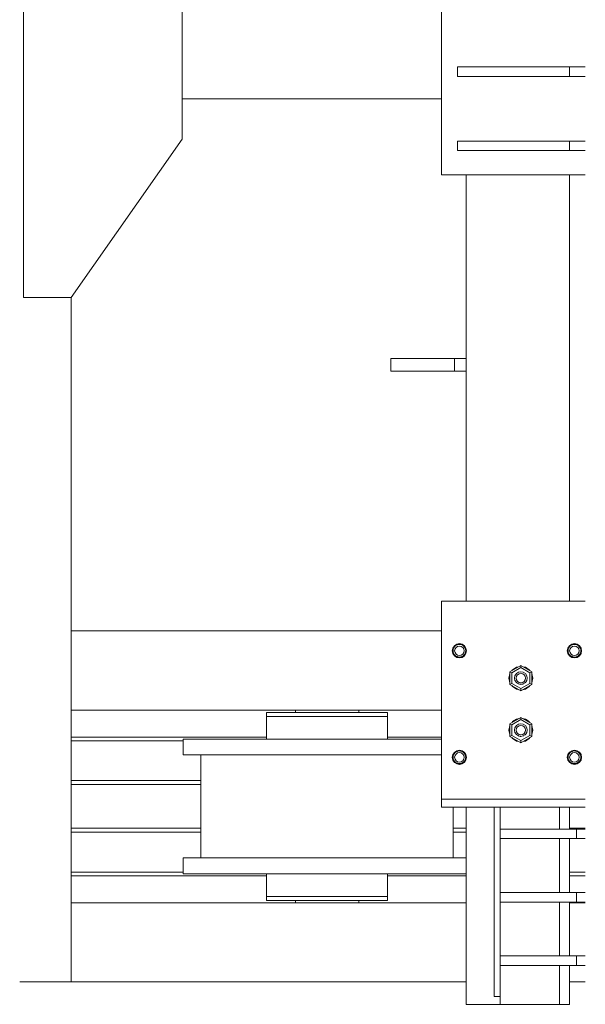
# Model space of a CAD drawing. Header units: millimetres. Extents: x 53056 to 116131, y -669674 to -625124.
# Tile 17 of 168: x 62785 to 63498, y -658831 to -657589. Entities that reach past the tile are written whole.
import ezdxf

# ---------------------------------------------------------------- set-up
doc = ezdxf.new("R2010")
doc.units = ezdxf.units.MM
doc.header["$MEASUREMENT"] = 0
doc.linetypes.add('DGN Style 1', pattern=[536.199087, 0.892178, -535.306909])
for name, color, linetype, lineweight in [('Main Cradle', 7, 'Continuous', 0), ('Main Cradle Rails', 7, 'Continuous', 0), ('Main Cradle Tower', 7, 'Continuous', 0), ('Main Cradle Tower Rail Frame', 7, 'Continuous', 0)]:
    doc.layers.add(name, color=color, linetype=linetype, lineweight=lineweight)

# ---------------------------------------------------------------- blocks, each defined once
blk = doc.blocks.new('*U55')
at = {"layer": 'Main Cradle', "color": 7, "linetype": 'Continuous', "lineweight": 0}
for p, q in [((-21277, -10289.4), (-21603.9, -10289.4)), ((-21743.9, -11403.7), (-21743.9, -10540.4)), ((-21277, -10960.7), (-21743.9, -10960.7)), ((-21743.9, -11060.7), (-21277, -11060.7)), ((-21461.3, -11063.7), (-21461.3, -11060.7)), ((-21381.3, -11060.7), (-21381.3, -11063.7)), ((-21367.4, -11063.7), (-21350.9, -11063.7)), ((-21350.9, -11063.7), (-21345.1, -11063.7)), ((-21421.3, -11097.2), (-21490.6, -11097.2)), ((-21351.9, -11097.2), (-21421.3, -11097.2)), ((-21580.3, -11247.2), (-21580.3, -11117.2)), ((-21262.3, -11117.2), (-21262.3, -11118.5)), ((-21261.8, -11117.2), (-21262.3, -11117.2)), ((-21262.3, -11122), (-21262.3, -11123.7)), ((-21246.6, -11117.2), (-21247.1, -11117.2)), ((-21262.3, -11183.1), (-21262.3, -11247.2)), ((-21360.4, -11247.2), (-21421.3, -11247.2)), ((-21351.9, -11247.2), (-21360.4, -11247.2)), ((-21350.9, -11267.2), (-21345.1, -11267.2)), ((-21245.8, -11267.2), (-21253.8, -11267.2)), ((-21461.3, -11303.7), (-21461.3, -11300.7)), ((-21450.4, -11295.7), (-21421.3, -11295.7)), ((-21384.3, -11300.7), (-21381.3, -11300.7)), ((-21381.3, -11300.7), (-21381.3, -11303.7)), ((-21367.4, -11295.7), (-21350.9, -11295.7)), ((-21350.9, -11295.7), (-21345.1, -11295.7)), ((-21743.9, -11303.7), (-21245.8, -11303.7)), ((-21115.8, -11303.7), (-21095.8, -11303.7)), ((-21245.8, -11403.7), (-21743.9, -11403.7)), ((-21095.8, -11403.7), (-21115.8, -11403.7))]:
    blk.add_line(p, q, dxfattribs=at)
at = {"layer": 'Main Cradle', "color": 7, "linetype": 'Continuous', "lineweight": 0, "flags": 128}
for points in [[(-21743.9, -10540.4), (-21603.9, -10340.4), (-21603.9, -9795.4), (-21743.8, -9595.4), (-21803.8, -9595.4), (-21803.9, -10540.4), (-21743.9, -10540.4)], [(-21497.5, -11063.7), (-21497.5, -11063.7), (-21497.5, -11068.7), (-21497.5, -11068.7)], [(-21497.5, -11063.7), (-21491.7, -11063.7), (-21475.1, -11063.7), (-21450.4, -11063.7), (-21421.3, -11063.7), (-21392.1, -11063.7), (-21367.4, -11063.7)], [(-21421.3, -11068.7), (-21421.3, -11068.7), (-21392.1, -11068.7), (-21367.4, -11068.7), (-21350.9, -11068.7), (-21345.1, -11068.7), (-21345.1, -11063.7)], [(-21497.5, -11068.7), (-21497.5, -11068.7), (-21497.5, -11097.2)], [(-21497.5, -11068.7), (-21491.7, -11068.7), (-21475.1, -11068.7), (-21475.1, -11068.7)], [(-21491.7, -11068.7), (-21491.7, -11068.7), (-21475.1, -11068.7)], [(-21475.1, -11068.7), (-21450.4, -11068.7), (-21421.3, -11068.7), (-21421.3, -11068.7)], [(-21345.1, -11097.2), (-21345.1, -11068.7), (-21345.1, -11068.7)], [(-21360.4, -11117.2), (-21421.3, -11117.2), (-21490.6, -11117.2), (-21549.4, -11117.2), (-21588.7, -11117.2), (-21602.5, -11117.2), (-21602.5, -11097.2), (-21602.5, -11097.2)], [(-21490.6, -11097.2), (-21490.6, -11097.2), (-21549.4, -11097.2), (-21588.7, -11097.2), (-21602.5, -11097.2)], [(-21277, -11097.2), (-21293.1, -11097.2), (-21351.9, -11097.2)], [(-21277, -11117.2), (-21293.1, -11117.2), (-21351.9, -11117.2), (-21360.4, -11117.2)], [(-21253.8, -11267.2), (-21293.1, -11267.2), (-21351.9, -11267.2), (-21421.3, -11267.2), (-21490.6, -11267.2), (-21549.4, -11267.2), (-21588.7, -11267.2), (-21602.5, -11267.2), (-21602.5, -11247.2), (-21602.5, -11247.2)], [(-21421.3, -11247.2), (-21490.6, -11247.2), (-21549.4, -11247.2), (-21588.7, -11247.2), (-21602.5, -11247.2)], [(-21245.8, -11247.2), (-21253.8, -11247.2), (-21293.1, -11247.2), (-21351.9, -11247.2)], [(-21497.5, -11267.2), (-21497.5, -11295.7), (-21491.7, -11295.7), (-21475.1, -11295.7), (-21475.1, -11295.7)], [(-21491.7, -11267.2), (-21491.7, -11267.2), (-21491.7, -11267.2), (-21492.4, -11267.2), (-21497.5, -11267.2), (-21497.5, -11267.2)], [(-21345.1, -11295.7), (-21345.1, -11295.7), (-21345.1, -11267.2)], [(-21497.5, -11295.7), (-21497.5, -11295.7), (-21497.5, -11300.7), (-21491.7, -11300.7), (-21475.1, -11300.7), (-21450.4, -11300.7), (-21421.3, -11300.7), (-21392.1, -11300.7), (-21367.4, -11300.7), (-21350.9, -11300.7), (-21345.1, -11300.7), (-21345.1, -11295.7)], [(-21491.7, -11295.7), (-21491.7, -11295.7), (-21475.1, -11295.7)], [(-21475.1, -11295.7), (-21450.4, -11295.7), (-21450.4, -11295.7)], [(-21458.2, -11300.7), (-21458.2, -11300.7), (-21458.2, -11300.7), (-21458.2, -11300.7), (-21458.7, -11300.7), (-21461.3, -11300.7), (-21461.3, -11300.7), (-21461.3, -11300.7)], [(-21450.4, -11295.7), (-21450.4, -11295.7), (-21421.3, -11295.7)], [(-21421.3, -11295.7), (-21421.3, -11295.7), (-21392.1, -11295.7), (-21367.4, -11295.7)], [(-21392.1, -11300.7), (-21392.7, -11300.7), (-21392.9, -11300.7), (-21393, -11300.7)], [(-21384.3, -11300.7), (-21385.9, -11300.7), (-21392.1, -11300.7)], [(-21743.9, -11403.7), (-21743.9, -11403.7), (-21808.8, -11403.7)]]:
    blk.add_lwpolyline(points, dxfattribs=at)
at = {"layer": 'Main Cradle Rails', "color": 7, "linetype": 'Continuous', "lineweight": 0}
for p, q in [((-21743.9, -11094.7), (-21497.5, -11094.7)), ((-21743.9, -11099.3), (-21602.5, -11099.3)), ((-21345.1, -11094.7), (-21277, -11094.7)), ((-21743.9, -11149.7), (-21580.3, -11149.7)), ((-21743.9, -11154.7), (-21580.3, -11154.7)), ((-21743.9, -11209.7), (-21580.3, -11209.7)), ((-21743.9, -11214.7), (-21580.3, -11214.7)), ((-21262.3, -11209.7), (-21245.8, -11209.7)), ((-21262.3, -11214.7), (-21245.8, -11214.7)), ((-21115.8, -11209.7), (-21095.8, -11209.7)), ((-21743.9, -11265.1), (-21602.5, -11265.1)), ((-21115.8, -11265.1), (-21095.8, -11265.1)), ((-21743.9, -11269.7), (-21497.5, -11269.7)), ((-21345.1, -11269.7), (-21245.8, -11269.7)), ((-21115.8, -11269.7), (-21095.8, -11269.7))]:
    blk.add_line(p, q, dxfattribs=at)
at = {"layer": 'Main Cradle Tower', "color": 7, "linetype": 'Continuous', "lineweight": 0}
for p, q in [((-21257, -10261.4), (-21257, -10249.4)), ((-21115.8, -10261.4), (-21115.8, -10249.4)), ((-21257, -10354.9), (-21257, -10342.9)), ((-21115.8, -10354.9), (-21115.8, -10342.9)), ((-21277, -10385.4), (-21095.8, -10385.4)), ((-21277, -10923.1), (-21277, -10994.9)), ((-21270.2, -10923.1), (-21277, -10923.1)), ((-21251.2, -10978.1), (-21254.5, -10977.4)), ((-21109.5, -10977.5), (-21106.2, -10978.1)), ((-21262.3, -10982.7), (-21263, -10986)), ((-21263, -10986), (-21263, -10985.9)), ((-21262.4, -10985.9), (-21262.4, -10985.9)), ((-21262.4, -10985.9), (-21262.4, -10985.9)), ((-21261.9, -10989), (-21262.2, -10987.9)), ((-21261.9, -10989), (-21261.9, -10989)), ((-21260.1, -10991.5), (-21260.1, -10991.5)), ((-21259.2, -10992.3), (-21257.5, -10993.3)), ((-21254.5, -10991.9), (-21256.8, -10991.5)), ((-21248.1, -10992.3), (-21251, -10994.2)), ((-21248.1, -10990.6), (-21248.8, -10991.5)), ((-21248.8, -10991.5), (-21248.8, -10991.5)), ((-21246.8, -10988.3), (-21247.1, -10988.9)), ((-21247.1, -10988.9), (-21247.1, -10988.9)), ((-21246.5, -10985.6), (-21246.5, -10985.9)), ((-21246.5, -10985.9), (-21246.5, -10985.9)), ((-21246, -10985.9), (-21246, -10986)), ((-21118.5, -10985.9), (-21117.8, -10989.4)), ((-21118, -10986), (-21118, -10985.9)), ((-21117.4, -10985.8), (-21117.4, -10985.8)), ((-21117.4, -10985.9), (-21117.4, -10985.8)), ((-21116.9, -10989), (-21117.2, -10987.9)), ((-21116.9, -10989), (-21116.9, -10989)), ((-21115.1, -10991.5), (-21115.1, -10991.5)), ((-21114.2, -10992.3), (-21112.5, -10993.3)), ((-21109.5, -10991.9), (-21111.8, -10991.5)), ((-21103.1, -10990.6), (-21103.8, -10991.5)), ((-21103.8, -10991.5), (-21103.8, -10991.5)), ((-21103.5, -10992), (-21101.6, -10989.2)), ((-21101.8, -10988.3), (-21102.1, -10988.9)), ((-21102.1, -10988.9), (-21102.1, -10988.9)), ((-21101.5, -10985.6), (-21101.5, -10985.8)), ((-21101.5, -10985.8), (-21101.5, -10985.9)), ((-21101, -10985.9), (-21101, -10986)), ((-21257.5, -10993.2), (-21257.5, -10993.2)), ((-21255.9, -10993.7), (-21254.5, -10994)), ((-21254.5, -10993.9), (-21255.9, -10993.7)), ((-21253.9, -10993.8), (-21254.5, -10993.9)), ((-21254.5, -10994), (-21254.5, -10994)), ((-21252.5, -10993.6), (-21253.9, -10993.8)), ((-21251.4, -10993.2), (-21251.4, -10993.2)), ((-21190.8, -11012.3), (-21177, -11004.3)), ((-21177, -11004.3), (-21163.1, -11012.3)), ((-21177, -11007.1), (-21177, -11004.3)), ((-21112.5, -10993.2), (-21112.5, -10993.2)), ((-21110.9, -10993.7), (-21109.5, -10994)), ((-21109.5, -10993.8), (-21110.9, -10993.7)), ((-21108.9, -10993.8), (-21109.5, -10993.8)), ((-21109.5, -10994), (-21109.5, -10994)), ((-21107.5, -10993.6), (-21108.9, -10993.8)), ((-21106.4, -10993.2), (-21106.4, -10993.2)), ((-21190.8, -11028.3), (-21190.8, -11012.3)), ((-21190.8, -11012.3), (-21188.4, -11013.7)), ((-21188.4, -11013.7), (-21177, -11007.1)), ((-21188.4, -11027), (-21188.4, -11013.7)), ((-21179.3, -11014.8), (-21177, -11014.3)), ((-21165.5, -11013.7), (-21177, -11007.1)), ((-21165.5, -11013.7), (-21163.1, -11012.3)), ((-21165.5, -11027), (-21165.5, -11013.7)), ((-21163.1, -11012.3), (-21163.1, -11028.3)), ((-21190.8, -11028.3), (-21188.4, -11027)), ((-21190.8, -11028.3), (-21190.8, -11028.3)), ((-21177, -11036.3), (-21190.8, -11028.3)), ((-21177, -11036.3), (-21190.8, -11028.3)), ((-21177, -11033.6), (-21188.4, -11027)), ((-21185, -11020.3), (-21185, -11020.3)), ((-21185, -11020.3), (-21185, -11020.3)), ((-21185, -11020.3), (-21184.9, -11020.5)), ((-21185, -11020.3), (-21185, -11020.3)), ((-21184.9, -11020.5), (-21185, -11020.3)), ((-21184.8, -11020.9), (-21184.9, -11020.5)), ((-21184.4, -11023.4), (-21184.4, -11023)), ((-21184.3, -11023.3), (-21184.3, -11023.3)), ((-21184.3, -11023.3), (-21184.1, -11023.8)), ((-21183, -11025.4), (-21182.6, -11025.8)), ((-21182.6, -11025.8), (-21182.6, -11025.9)), ((-21182.6, -11025.9), (-21182.6, -11025.9)), ((-21182.6, -11025.9), (-21182.3, -11026.2)), ((-21182.3, -11026.2), (-21181.9, -11026.5)), ((-21180.9, -11027.1), (-21180, -11027.6)), ((-21180, -11027.6), (-21180, -11027.6)), ((-21180, -11027.6), (-21179, -11027.9)), ((-21180, -11027.6), (-21180, -11027.6)), ((-21178.4, -11028.1), (-21177.3, -11028.2)), ((-21177.3, -11028.2), (-21177, -11028.2)), ((-21177, -11033.6), (-21165.5, -11027)), ((-21177, -11028.2), (-21176.1, -11028.2)), ((-21163.1, -11028.3), (-21177, -11036.3)), ((-21163.1, -11028.3), (-21177, -11036.3)), ((-21176.1, -11028.2), (-21174.7, -11027.9)), ((-21176.1, -11028.2), (-21176.1, -11028.2)), ((-21174.7, -11027.9), (-21173.9, -11027.6)), ((-21173.9, -11027.6), (-21173.5, -11027.4)), ((-21173.9, -11027.6), (-21173.9, -11027.6)), ((-21173.9, -11027.6), (-21173.9, -11027.6)), ((-21172, -11026.4), (-21171.4, -11025.9)), ((-21171.4, -11025.9), (-21171.3, -11025.9)), ((-21171.3, -11025.9), (-21170.9, -11025.3)), ((-21171.3, -11025.9), (-21171.3, -11025.9)), ((-21171.3, -11025.9), (-21171.3, -11025.9)), ((-21169.8, -11023.7), (-21169.6, -11023.3)), ((-21169.6, -11023.4), (-21169, -11020.3)), ((-21169.5, -11023), (-21169.6, -11023.3)), ((-21169.5, -11023), (-21169.6, -11023.4)), ((-21169.6, -11023.3), (-21169.6, -11023.3)), ((-21169.6, -11023.3), (-21169.6, -11023.3)), ((-21169, -11020.2), (-21169, -11020.2)), ((-21169, -11020.2), (-21169, -11020.2)), ((-21169, -11020.3), (-21169, -11020.2)), ((-21169, -11020.2), (-21169, -11020.3)), ((-21169, -11020.3), (-21169, -11020.3)), ((-21169, -11020.5), (-21169, -11020.3)), ((-21169, -11020.3), (-21169, -11020.5)), ((-21165.5, -11029.7), (-21166.4, -11031)), ((-21165.5, -11027), (-21163.1, -11028.3)), ((-21163.1, -11028.3), (-21163.1, -11028.3)), ((-21182.7, -11034.3), (-21179.4, -11035)), ((-21179.4, -11035), (-21182.7, -11034.3)), ((-21177, -11036.3), (-21177, -11033.6)), ((-21177, -11036.3), (-21177, -11036.3)), ((-21177, -11036.3), (-21177, -11036.3)), ((-21190.8, -11078), (-21177, -11070)), ((-21190.8, -11078), (-21177, -11070)), ((-21190.8, -11078), (-21190.8, -11078)), ((-21190.8, -11094), (-21190.8, -11078)), ((-21188.4, -11079.3), (-21190.8, -11078)), ((-21188.5, -11076.6), (-21187.6, -11075.3)), ((-21188, -11075.9), (-21188.5, -11076.6)), ((-21177, -11072.7), (-21188.4, -11079.3)), ((-21188.4, -11079.3), (-21188.4, -11092.6)), ((-21177, -11070), (-21163.1, -11078)), ((-21177, -11070), (-21177, -11070)), ((-21177, -11070), (-21177, -11070)), ((-21177, -11070), (-21163.1, -11078)), ((-21177, -11070), (-21177, -11072.7)), ((-21177, -11072.7), (-21165.5, -11079.3)), ((-21171.2, -11072), (-21174.6, -11071.3)), ((-21174.6, -11071.3), (-21171.2, -11072)), ((-21165.5, -11076.6), (-21165.9, -11075.9)), ((-21163.1, -11078), (-21165.5, -11079.3)), ((-21165.5, -11079.3), (-21165.5, -11092.6)), ((-21163.1, -11078), (-21163.1, -11078)), ((-21163.1, -11078), (-21163.1, -11094)), ((-21192, -11085.9), (-21192, -11085.9)), ((-21184.4, -11082.9), (-21185, -11086)), ((-21185, -11086), (-21185, -11085.9)), ((-21185, -11086), (-21185, -11086)), ((-21185, -11086), (-21184.9, -11086.1)), ((-21184.9, -11086.1), (-21184.9, -11086.4)), ((-21184.4, -11088.8), (-21184.4, -11088.8)), ((-21184.3, -11089), (-21184.3, -11089)), ((-21182.9, -11091.2), (-21182.7, -11091.4)), ((-21182.6, -11091.6), (-21182.6, -11091.6)), ((-21179.3, -11080.4), (-21177, -11080)), ((-21171.3, -11091.5), (-21171.3, -11091.5)), ((-21169.5, -11088.7), (-21169.6, -11088.9)), ((-21169.6, -11088.8), (-21169.5, -11088.7)), ((-21169.6, -11088.9), (-21169.6, -11088.9)), ((-21169, -11085.8), (-21169, -11085.9)), ((-21169, -11085.8), (-21169, -11085.9)), ((-21169, -11085.9), (-21169, -11085.9)), ((-21169, -11086), (-21169, -11085.9)), ((-21169, -11085.9), (-21169, -11086)), ((-21169, -11086.1), (-21169, -11086)), ((-21169, -11086), (-21169, -11086)), ((-21162, -11085.9), (-21162, -11085.9)), ((-21188.4, -11092.6), (-21190.8, -11094)), ((-21177, -11102), (-21190.8, -11094)), ((-21188.4, -11092.6), (-21177, -11099.2)), ((-21180, -11093.3), (-21180, -11093.3)), ((-21177.5, -11093.8), (-21177.5, -11093.8)), ((-21165.5, -11092.6), (-21177, -11099.2)), ((-21163.1, -11094), (-21177, -11102)), ((-21177, -11099.2), (-21177, -11102)), ((-21176.9, -11093.9), (-21176.4, -11093.8)), ((-21174, -11093.3), (-21173.9, -11093.3)), ((-21173.9, -11093.2), (-21173.6, -11093.1)), ((-21173.9, -11093.2), (-21173.9, -11093.2)), ((-21173.9, -11093.2), (-21173.9, -11093.3)), ((-21163.1, -11094), (-21165.5, -11092.6)), ((-21115.5, -11114.3), (-21112.7, -11112.5)), ((-21263.5, -11120.3), (-21262.8, -11116.9)), ((-21263, -11120.3), (-21263, -11120.3)), ((-21262.4, -11120.2), (-21262.4, -11120.2)), ((-21262.4, -11120.3), (-21262.4, -11120.2)), ((-21261.9, -11123.4), (-21262.2, -11122.3)), ((-21261.9, -11123.4), (-21261.9, -11123.4)), ((-21260.1, -11125.9), (-21260.1, -11125.9)), ((-21259.2, -11126.7), (-21257.5, -11127.7)), ((-21257.5, -11127.6), (-21257.5, -11127.6)), ((-21254.5, -11126.3), (-21256.8, -11125.9)), ((-21255.9, -11128.1), (-21254.5, -11128.3)), ((-21254.5, -11128.2), (-21255.9, -11128.1)), ((-21251.2, -11128.2), (-21254.5, -11128.8)), ((-21253.9, -11128.2), (-21254.5, -11128.2)), ((-21254.5, -11128.3), (-21254.5, -11128.3)), ((-21252.5, -11128), (-21253.9, -11128.2)), ((-21251.4, -11127.6), (-21251.4, -11127.6)), ((-21248.1, -11125), (-21248.8, -11125.9)), ((-21248.8, -11125.9), (-21248.8, -11125.9)), ((-21246.8, -11122.6), (-21247.1, -11123.3)), ((-21247.1, -11123.3), (-21247.1, -11123.3)), ((-21246.5, -11120), (-21246.5, -11120.2)), ((-21246.5, -11120.2), (-21246.5, -11120.2)), ((-21246, -11120.3), (-21246, -11120.3)), ((-21117.4, -11120.2), (-21117.4, -11120.2)), ((-21117.4, -11120.3), (-21117.4, -11120.2)), ((-21116.9, -11123.4), (-21117.2, -11122.3)), ((-21116.9, -11123.4), (-21116.9, -11123.4)), ((-21115.1, -11125.9), (-21115.1, -11125.9)), ((-21114.2, -11126.7), (-21112.5, -11127.7)), ((-21112.5, -11127.6), (-21112.5, -11127.6)), ((-21109.5, -11126.3), (-21111.8, -11125.9)), ((-21110.9, -11128.1), (-21109.5, -11128.3)), ((-21109.5, -11128.2), (-21110.9, -11128.1)), ((-21108.9, -11128.2), (-21109.5, -11128.2)), ((-21109.5, -11128.3), (-21109.5, -11128.3)), ((-21107.5, -11128), (-21108.9, -11128.2)), ((-21106.4, -11127.6), (-21106.4, -11127.6)), ((-21106.2, -11128.2), (-21103.5, -11126.3)), ((-21103.1, -11125), (-21103.8, -11125.9)), ((-21103.8, -11125.9), (-21103.8, -11125.9)), ((-21101.2, -11123.7), (-21103.1, -11126.6)), ((-21101.8, -11122.6), (-21102.1, -11123.3)), ((-21102.1, -11123.3), (-21102.1, -11123.3)), ((-21101.5, -11120), (-21101.5, -11120.2)), ((-21101.5, -11120.2), (-21101.5, -11120.2)), ((-21101, -11120.3), (-21101, -11120.3)), ((-21270.2, -11173.1), (-21215.7, -11173.1)), ((-21277, -11183.1), (-21270.2, -11183.1)), ((-21277, -11183.1), (-21277, -11183.1)), ((-21270.2, -11183.1), (-21095.8, -11183.1)), ((-21270.2, -11183.1), (-21215.7, -11183.1)), ((-21210.8, -11183.1), (-21210.8, -11421.9)), ((-21203.2, -11183.1), (-21203.2, -11210.9)), ((-21128.2, -11183.1), (-21128.2, -11210.9)), ((-21203.2, -11210.9), (-21203.2, -11222.9)), ((-21106.9, -11210.9), (-21106.9, -11222.9)), ((-21203.2, -11222.9), (-21203.2, -11290.9)), ((-21128.2, -11222.9), (-21128.2, -11290.9)), ((-21203.2, -11290.9), (-21203.2, -11302.9)), ((-21203.2, -11302.9), (-21203.2, -11370.9)), ((-21128.2, -11302.9), (-21128.2, -11370.9)), ((-21106.9, -11290.9), (-21106.9, -11302.9)), ((-21203.2, -11370.9), (-21203.2, -11382.9)), ((-21106.9, -11370.9), (-21106.9, -11382.9)), ((-21203.2, -11382.9), (-21203.2, -11431.9)), ((-21128.2, -11382.9), (-21128.2, -11431.9))]:
    blk.add_line(p, q, dxfattribs=at)
at = {"layer": 'Main Cradle Tower', "color": 7, "linetype": 'Continuous', "lineweight": 0, "flags": 128}
for points in [[(-21277, -10385.4), (-21277, -10385.4), (-21277, -10125.4), (-21277, -10125.4)], [(-21095.8, -10249.4), (-21115.8, -10249.4), (-21257, -10249.4), (-21257, -10249.4)], [(-21095.8, -10261.4), (-21115.8, -10261.4), (-21257, -10261.4), (-21257, -10261.4)], [(-21095.8, -10342.9), (-21115.8, -10342.9), (-21257, -10342.9), (-21257, -10342.9)], [(-21095.8, -10354.9), (-21115.8, -10354.9), (-21257, -10354.9), (-21257, -10354.9)], [(-21095.8, -10923.1), (-21143.2, -10923.1), (-21215.7, -10923.1), (-21270.2, -10923.1)], [(-21251, -10994.2), (-21254.5, -10994.9), (-21254.5, -10994.9), (-21254.5, -10994.9), (-21257.9, -10994.2), (-21260.8, -10992.3), (-21262.8, -10989.4), (-21263.5, -10985.9), (-21262.8, -10982.5), (-21260.8, -10979.6), (-21257.9, -10977.6), (-21254.5, -10976.9), (-21251, -10977.6), (-21248.1, -10979.6), (-21246.2, -10982.5), (-21245.5, -10985.9), (-21246.2, -10989.4), (-21248.1, -10992.3)], [(-21263, -10985.9), (-21262.3, -10982.7), (-21260.5, -10979.9), (-21257.7, -10978.1), (-21254.5, -10977.4)], [(-21262.4, -10985.9), (-21262.4, -10985.9), (-21262.4, -10985.3), (-21262.2, -10983.8), (-21261.9, -10982.9), (-21261.9, -10982.8), (-21261.8, -10982.7), (-21261.1, -10981.4), (-21260.3, -10980.4), (-21260.2, -10980.2), (-21260.1, -10980.2), (-21259.3, -10979.4), (-21258.2, -10978.8), (-21257.5, -10978.5), (-21257.5, -10978.5), (-21256.9, -10978.2), (-21255.7, -10977.9), (-21254.5, -10977.9), (-21254.5, -10977.9), (-21254.2, -10977.9), (-21253, -10978), (-21251.6, -10978.4), (-21251.4, -10978.5), (-21251.4, -10978.5), (-21250.4, -10978.9), (-21249.3, -10979.8), (-21248.8, -10980.2), (-21248.8, -10980.3), (-21248.4, -10980.7), (-21247.5, -10981.8), (-21247.1, -10982.8), (-21247.1, -10982.9), (-21247, -10983), (-21246.6, -10984.4), (-21246.5, -10985.6), (-21246.5, -10985.6)], [(-21246, -10985.9), (-21246.6, -10982.7), (-21248.5, -10979.9), (-21251.2, -10978.1), (-21254.5, -10977.5), (-21257.7, -10978.1), (-21260.5, -10979.9), (-21262.3, -10982.7)], [(-21256.8, -10991.5), (-21258.7, -10990.2), (-21260, -10988.2), (-21260.5, -10985.9), (-21260, -10983.6), (-21258.7, -10981.7), (-21256.8, -10980.4), (-21254.5, -10979.9), (-21252.2, -10980.4), (-21250.2, -10981.7), (-21248.9, -10983.6), (-21248.5, -10985.9), (-21248.9, -10988.2), (-21250.2, -10990.2), (-21252.2, -10991.5), (-21254.5, -10991.9)], [(-21251.2, -10978.1), (-21248.5, -10979.9), (-21246.6, -10982.7), (-21246, -10985.9)], [(-21117.8, -10989.4), (-21115.8, -10992.3), (-21112.9, -10994.2), (-21109.5, -10994.9), (-21106, -10994.2), (-21103.1, -10992.3), (-21101.2, -10989.4), (-21100.5, -10985.9), (-21101.2, -10982.5), (-21103.1, -10979.6), (-21106, -10977.6), (-21109.5, -10976.9), (-21112.9, -10977.6), (-21115.8, -10979.6), (-21117.8, -10982.5), (-21118.5, -10985.9)], [(-21118, -10985.9), (-21117.3, -10982.7), (-21115.5, -10979.9), (-21112.7, -10978.1), (-21109.5, -10977.4), (-21106.2, -10978.1), (-21103.5, -10979.9), (-21101.6, -10982.7), (-21101, -10985.9)], [(-21109.5, -10977.5), (-21112.7, -10978.1), (-21115.5, -10979.9), (-21117.3, -10982.7), (-21118, -10985.9)], [(-21117.4, -10985.8), (-21117.4, -10985.8), (-21117.4, -10985.3), (-21117.2, -10983.8), (-21116.9, -10982.9), (-21116.9, -10982.8), (-21116.8, -10982.7), (-21116.1, -10981.4), (-21115.3, -10980.4), (-21115.2, -10980.2), (-21115.1, -10980.2), (-21114.3, -10979.4), (-21113.2, -10978.8), (-21112.5, -10978.5), (-21112.5, -10978.5), (-21111.9, -10978.2), (-21110.7, -10977.9), (-21109.5, -10977.9), (-21109.5, -10977.9), (-21109.2, -10977.9), (-21108, -10978), (-21106.6, -10978.4), (-21106.4, -10978.5), (-21106.4, -10978.5), (-21105.4, -10978.9), (-21104.3, -10979.8), (-21103.8, -10980.2), (-21103.8, -10980.2), (-21103.4, -10980.7), (-21102.5, -10981.8), (-21102.1, -10982.8), (-21102.1, -10982.9), (-21102, -10983), (-21101.6, -10984.4), (-21101.5, -10985.6), (-21101.5, -10985.6)], [(-21111.8, -10991.5), (-21113.7, -10990.2), (-21115, -10988.2), (-21115.5, -10985.9), (-21115, -10983.6), (-21113.7, -10981.7), (-21111.8, -10980.4), (-21109.5, -10979.9), (-21107.2, -10980.4), (-21105.2, -10981.7), (-21103.9, -10983.6), (-21103.5, -10985.9), (-21103.9, -10988.2), (-21105.2, -10990.2), (-21107.2, -10991.5), (-21109.5, -10991.9)], [(-21101, -10986), (-21101.6, -10982.7), (-21103.5, -10979.9), (-21106.2, -10978.1)], [(-21263, -10985.9), (-21263, -10985.9), (-21262.3, -10989.2), (-21260.5, -10992), (-21257.7, -10993.8), (-21254.5, -10994.4), (-21251.2, -10993.8), (-21248.5, -10992), (-21246.6, -10989.2), (-21246, -10985.9), (-21246, -10985.9)], [(-21262.4, -10986.1), (-21262.5, -10986), (-21262.4, -10985.8)], [(-21262.2, -10987.9), (-21262.2, -10987.9), (-21262.4, -10986.5), (-21262.4, -10985.9), (-21262.4, -10985.9)], [(-21261.8, -10989), (-21261.8, -10988.9), (-21262.2, -10987.9)], [(-21261.7, -10989.3), (-21261.9, -10989), (-21261.9, -10989)], [(-21261.8, -10989), (-21261.8, -10989), (-21261.8, -10989.1), (-21261.1, -10990.4)], [(-21261.1, -10990.4), (-21260.1, -10991.6), (-21260.1, -10991.6)], [(-21260.1, -10991.5), (-21260.1, -10991.5), (-21260.3, -10991.3), (-21261.1, -10990.4)], [(-21260.1, -10991.5), (-21260.1, -10991.5), (-21259.2, -10992.3)], [(-21259.5, -10992), (-21260.1, -10991.6), (-21260.1, -10991.6)], [(-21257.5, -10993.2), (-21257.5, -10993.2), (-21258.1, -10993), (-21259.2, -10992.3)], [(-21251.4, -10993.3), (-21251.4, -10993.3), (-21250, -10992.5)], [(-21250, -10992.5), (-21251.3, -10993.2), (-21251.4, -10993.2)], [(-21250, -10992.5), (-21250, -10992.5), (-21249, -10991.7), (-21248.9, -10991.5), (-21248.8, -10991.5)], [(-21248.8, -10991.6), (-21248.8, -10991.6), (-21249.3, -10991.9)], [(-21248.8, -10991.6), (-21248.8, -10991.6), (-21248.1, -10990.6)], [(-21248.1, -10990.6), (-21248.1, -10990.6), (-21247.4, -10989.6), (-21247.1, -10989), (-21247.1, -10988.9)], [(-21247.1, -10989), (-21247.1, -10989), (-21247.3, -10989.3)], [(-21247.1, -10989), (-21247.1, -10989), (-21246.8, -10988.3)], [(-21246.8, -10988.3), (-21246.8, -10988.3), (-21246.6, -10987), (-21246.5, -10985.9), (-21246.5, -10985.9)], [(-21246.5, -10985.6), (-21246.5, -10986), (-21246.5, -10986.1)], [(-21118, -10985.9), (-21118, -10985.9), (-21117.3, -10989.2), (-21115.5, -10992), (-21112.7, -10993.8), (-21109.5, -10994.4), (-21106.2, -10993.8), (-21103.5, -10992)], [(-21117.4, -10986.1), (-21117.5, -10985.9), (-21117.4, -10985.8)], [(-21117.2, -10987.9), (-21117.2, -10987.9), (-21117.4, -10986.5), (-21117.4, -10985.9), (-21117.4, -10985.9)], [(-21116.8, -10989), (-21116.8, -10988.9), (-21117.2, -10987.9)], [(-21116.7, -10989.3), (-21116.9, -10989), (-21116.9, -10989)], [(-21116.8, -10989), (-21116.8, -10989), (-21116.8, -10989.1), (-21116.1, -10990.4)], [(-21116.1, -10990.4), (-21115.1, -10991.6), (-21115.1, -10991.6)], [(-21115.1, -10991.5), (-21115.1, -10991.5), (-21115.3, -10991.3), (-21116.1, -10990.4)], [(-21115.1, -10991.5), (-21115.1, -10991.5), (-21114.2, -10992.3)], [(-21114.5, -10992), (-21115.1, -10991.6), (-21115.1, -10991.6)], [(-21112.5, -10993.2), (-21112.5, -10993.2), (-21113.1, -10993), (-21114.2, -10992.3)], [(-21106.4, -10993.3), (-21106.4, -10993.3), (-21105, -10992.5)], [(-21105, -10992.5), (-21106.3, -10993.2), (-21106.4, -10993.2)], [(-21105, -10992.5), (-21105, -10992.5), (-21104, -10991.7), (-21103.9, -10991.5), (-21103.8, -10991.5)], [(-21103.8, -10991.6), (-21103.8, -10991.6), (-21104.3, -10991.9)], [(-21103.8, -10991.6), (-21103.8, -10991.6), (-21103.1, -10990.6)], [(-21103.1, -10990.6), (-21103.1, -10990.6), (-21102.4, -10989.6), (-21102.1, -10989), (-21102.1, -10988.9)], [(-21102.1, -10989), (-21102.1, -10989), (-21102.3, -10989.3)], [(-21102.1, -10989), (-21102.1, -10989), (-21101.8, -10988.3)], [(-21101.8, -10988.3), (-21101.8, -10988.3), (-21101.6, -10987), (-21101.5, -10985.9), (-21101.5, -10985.8)], [(-21101.6, -10989.2), (-21101, -10985.9), (-21101, -10985.9)], [(-21101.5, -10985.6), (-21101.5, -10985.9), (-21101.5, -10986.1)], [(-21277, -10994.9), (-21277, -11003.1), (-21277, -11053.1), (-21277, -11103.1), (-21277, -11129.3), (-21277, -11173.1), (-21270.2, -11173.1)], [(-21257.5, -10993.2), (-21257.5, -10993.2), (-21256.8, -10993.5), (-21255.9, -10993.7), (-21255.9, -10993.7)], [(-21256.9, -10993.5), (-21257.5, -10993.3), (-21257.5, -10993.3)], [(-21257.5, -10993.3), (-21257.5, -10993.3), (-21257.5, -10993.3)], [(-21254.5, -10994), (-21254.5, -10994), (-21252.5, -10993.6)], [(-21254.5, -10994), (-21254.5, -10994), (-21254.5, -10994)], [(-21252.5, -10993.6), (-21252.5, -10993.6), (-21251.4, -10993.2), (-21251.4, -10993.2), (-21251.4, -10993.2)], [(-21251.4, -10993.3), (-21251.4, -10993.3), (-21252.2, -10993.5)], [(-21112.5, -10993.2), (-21112.5, -10993.2), (-21111.8, -10993.5), (-21110.9, -10993.7), (-21110.9, -10993.7)], [(-21111.9, -10993.5), (-21112.5, -10993.3), (-21112.5, -10993.3)], [(-21112.5, -10993.3), (-21112.5, -10993.3), (-21112.5, -10993.3)], [(-21109.5, -10994), (-21109.5, -10994), (-21107.5, -10993.6)], [(-21109.5, -10994), (-21109.5, -10994), (-21109.5, -10994)], [(-21107.5, -10993.6), (-21107.5, -10993.6), (-21106.4, -10993.2), (-21106.4, -10993.2), (-21106.4, -10993.2)], [(-21106.4, -10993.3), (-21106.4, -10993.3), (-21107.2, -10993.5)], [(-21192, -11020.4), (-21192, -11020.4), (-21190.8, -11014.7), (-21190.8, -11014.7)], [(-21190.8, -11014.7), (-21190.8, -11014.7), (-21190.8, -11014.7), (-21191.3, -11017.2), (-21191.8, -11019.4), (-21192, -11020.4)], [(-21188.3, -11010.9), (-21187.6, -11009.8), (-21182.7, -11006.6), (-21179.9, -11006)], [(-21169, -11020.3), (-21169.6, -11017.3), (-21171.3, -11014.7), (-21173.9, -11012.9), (-21177, -11012.3), (-21180, -11012.9), (-21182.6, -11014.7), (-21184.4, -11017.3), (-21185, -11020.3)], [(-21177, -11014.3), (-21174.7, -11014.8), (-21172.7, -11016.1), (-21171.4, -11018), (-21171, -11020.3), (-21171.4, -11022.6), (-21172.7, -11024.5), (-21174.7, -11025.8), (-21177, -11026.3), (-21179.3, -11025.8), (-21181.2, -11024.5), (-21182.5, -11022.6), (-21183, -11020.3), (-21182.5, -11018), (-21181.2, -11016.1), (-21179.3, -11014.8)], [(-21174.1, -11006), (-21171.2, -11006.6), (-21166.4, -11009.8), (-21165.7, -11010.9)], [(-21163.1, -11014.7), (-21163.1, -11014.7), (-21162, -11020.4), (-21162, -11020.4)], [(-21162, -11020.4), (-21162.7, -11016.7), (-21163.1, -11014.7), (-21163.1, -11014.7)], [(-21190.8, -11026.2), (-21192, -11020.4), (-21192, -11020.4)], [(-21190.8, -11026.2), (-21190.8, -11026.2), (-21192, -11020.4)], [(-21187.6, -11031), (-21187.6, -11031), (-21188.5, -11029.7)], [(-21182.7, -11034.3), (-21187.6, -11031), (-21188.5, -11029.7)], [(-21184.9, -11020.5), (-21185, -11020.3), (-21185, -11020.3)], [(-21185, -11020.3), (-21185, -11020.3), (-21184.4, -11023.4), (-21182.6, -11026), (-21180, -11027.7), (-21177, -11028.3), (-21173.9, -11027.7), (-21171.3, -11026), (-21169.6, -11023.4)], [(-21184.3, -11023.3), (-21184.3, -11023.3), (-21184.4, -11023)], [(-21184.1, -11023.8), (-21184.3, -11023.3), (-21184.3, -11023.3)], [(-21182.6, -11025.9), (-21182.6, -11025.8), (-21183, -11025.4)], [(-21181.9, -11026.5), (-21182.3, -11026.2), (-21182.6, -11025.9), (-21182.6, -11025.9)], [(-21180, -11027.6), (-21180, -11027.6), (-21180.9, -11027.1)], [(-21179, -11027.9), (-21180, -11027.6), (-21180, -11027.6), (-21180, -11027.6)], [(-21176.1, -11028.2), (-21177, -11028.2), (-21177.3, -11028.2), (-21178.4, -11028.1)], [(-21173.9, -11027.6), (-21173.9, -11027.6), (-21173.9, -11027.6), (-21174.7, -11027.9), (-21176.1, -11028.2), (-21176.1, -11028.2)], [(-21165.5, -11029.7), (-21166.4, -11031), (-21171.2, -11034.3), (-21174.6, -11035)], [(-21173, -11027.1), (-21173.5, -11027.4), (-21173.9, -11027.6)], [(-21171.3, -11025.9), (-21171.4, -11025.9), (-21172, -11026.4)], [(-21170.9, -11025.3), (-21171.3, -11025.9), (-21171.3, -11025.9)], [(-21169.6, -11023.3), (-21169.6, -11023.3), (-21169.6, -11023.3), (-21169.8, -11023.7)], [(-21169, -11020.2), (-21169, -11020.2), (-21169, -11020.3), (-21169, -11020.5)], [(-21162, -11020.4), (-21162, -11020.4), (-21163.1, -11026.2)], [(-21162, -11020.4), (-21163.1, -11026.2), (-21163.1, -11026.2)], [(-21182.7, -11034.3), (-21182.7, -11034.3), (-21187.6, -11031)], [(-21171.2, -11034.3), (-21171.2, -11034.3), (-21174.6, -11035)], [(-21166.4, -11031), (-21166.4, -11031), (-21171.2, -11034.3)], [(-21188.5, -11076.6), (-21187.6, -11075.3), (-21182.7, -11072), (-21179.4, -11071.3)], [(-21187.6, -11075.3), (-21187.6, -11075.3), (-21182.7, -11072)], [(-21169, -11086), (-21169, -11086), (-21169.6, -11082.9), (-21171.3, -11080.3), (-21173.9, -11078.6), (-21177, -11078), (-21180, -11078.6), (-21182.6, -11080.3), (-21184.4, -11082.9)], [(-21182.7, -11072), (-21182.7, -11072), (-21179.4, -11071.3)], [(-21171.2, -11072), (-21171.2, -11072), (-21166.4, -11075.3)], [(-21171.2, -11072), (-21166.4, -11075.3), (-21165.5, -11076.6)], [(-21166.4, -11075.3), (-21166.4, -11075.3), (-21165.5, -11076.6)], [(-21192, -11085.9), (-21190.8, -11080.1), (-21190.8, -11080.1)], [(-21190.8, -11080.1), (-21190.8, -11080.1), (-21190.9, -11080.5), (-21192, -11085.9), (-21192, -11085.9)], [(-21190.8, -11091.6), (-21190.8, -11091.6), (-21192, -11085.9), (-21192, -11085.9)], [(-21192, -11085.9), (-21192, -11085.9), (-21191.3, -11089.1), (-21190.8, -11091.6), (-21190.8, -11091.6)], [(-21185, -11085.9), (-21185, -11086), (-21185, -11086)], [(-21184.9, -11086.1), (-21185, -11086), (-21185, -11086)], [(-21185, -11086), (-21184.4, -11089), (-21182.6, -11091.6), (-21180, -11093.3), (-21177, -11094), (-21173.9, -11093.3), (-21171.3, -11091.6), (-21169.6, -11089), (-21169, -11086)], [(-21184.3, -11089), (-21184.3, -11088.9), (-21184.4, -11088.7)], [(-21184.4, -11088.8), (-21184.4, -11089), (-21184.2, -11089.3)], [(-21184.4, -11088.8), (-21184.4, -11088.9), (-21184.3, -11089.1)], [(-21184.3, -11089.1), (-21184.4, -11088.9), (-21184.4, -11088.8)], [(-21184.1, -11089.3), (-21184.3, -11089), (-21184.3, -11089)], [(-21177, -11080), (-21174.7, -11080.4), (-21172.7, -11081.7), (-21171.4, -11083.7), (-21171, -11086), (-21171.4, -11088.3), (-21172.7, -11090.2), (-21174.7, -11091.5), (-21177, -11092), (-21179.3, -11091.5), (-21181.2, -11090.2), (-21182.5, -11088.3), (-21183, -11086), (-21182.5, -11083.7), (-21181.2, -11081.7), (-21179.3, -11080.4)], [(-21182.6, -11091.6), (-21182.6, -11091.5), (-21182.9, -11091.2)], [(-21182.9, -11091.2), (-21182.6, -11091.6), (-21182.3, -11091.8)], [(-21182.7, -11091.4), (-21182.6, -11091.5), (-21182.5, -11091.6)], [(-21182.5, -11091.6), (-21182.6, -11091.5), (-21182.7, -11091.4)], [(-21182.3, -11091.8), (-21182.6, -11091.6), (-21182.6, -11091.6)], [(-21171.3, -11091.5), (-21171.4, -11091.6), (-21171.8, -11091.9)], [(-21171.7, -11091.9), (-21171.3, -11091.6), (-21171.1, -11091.2)], [(-21171.4, -11091.6), (-21171.3, -11091.5), (-21171.3, -11091.5), (-21171.3, -11091.5), (-21171.3, -11091.5), (-21171.1, -11091.2)], [(-21171, -11091.2), (-21171.3, -11091.5), (-21171.3, -11091.5)], [(-21169.7, -11089.2), (-21169.6, -11089), (-21169.5, -11088.7)], [(-21169.6, -11088.9), (-21169.6, -11088.9), (-21169.6, -11089), (-21169.7, -11089.2)], [(-21169.6, -11089), (-21169.6, -11088.9), (-21169.6, -11088.8)], [(-21169.6, -11088.8), (-21169.6, -11088.9), (-21169.6, -11089)], [(-21169, -11085.9), (-21169, -11085.9), (-21169, -11086), (-21169, -11086.1)], [(-21163.1, -11080.1), (-21163.1, -11080.1), (-21162, -11085.9)], [(-21162, -11085.9), (-21162, -11085.9), (-21162, -11085.9), (-21163.1, -11080.1), (-21163.1, -11080.1)], [(-21162, -11085.9), (-21162, -11085.9), (-21163.1, -11091.6), (-21163.1, -11091.6)], [(-21163.1, -11091.6), (-21163.1, -11091.6), (-21163.1, -11091.6), (-21162.7, -11089.6), (-21162, -11085.9)], [(-21179.9, -11100.3), (-21182.7, -11099.7), (-21187.6, -11096.5), (-21188.3, -11095.4)], [(-21180, -11093.3), (-21180, -11093.3), (-21180.6, -11092.9)], [(-21180.6, -11093), (-21180, -11093.3), (-21179.4, -11093.5)], [(-21180.6, -11093), (-21180, -11093.3), (-21180, -11093.3), (-21180, -11093.3), (-21180, -11093.3), (-21180, -11093.3)], [(-21179.3, -11093.5), (-21180, -11093.3), (-21180, -11093.3), (-21180, -11093.3)], [(-21176.3, -11093.8), (-21177, -11093.9), (-21177.3, -11093.9), (-21177.7, -11093.8)], [(-21177.5, -11093.8), (-21177, -11094), (-21176.4, -11093.8)], [(-21177.5, -11093.8), (-21177.3, -11093.9), (-21177, -11093.9)], [(-21176.9, -11093.9), (-21177, -11093.9), (-21177, -11093.9)], [(-21174.5, -11093.5), (-21173.9, -11093.3), (-21173.6, -11093.1)], [(-21173.9, -11093.2), (-21173.9, -11093.2), (-21173.9, -11093.3), (-21174.5, -11093.5)], [(-21165.7, -11095.4), (-21166.4, -11096.5), (-21171.2, -11099.7), (-21174.1, -11100.3)], [(-21173.9, -11093.2), (-21173.9, -11093.3), (-21174, -11093.3)], [(-21173.5, -11093.1), (-21173.5, -11093.1), (-21173.9, -11093.2)], [(-21262.8, -11116.9), (-21260.8, -11114), (-21257.9, -11112), (-21254.5, -11111.3), (-21251, -11112), (-21248.1, -11114), (-21246.2, -11116.9), (-21245.5, -11120.3), (-21246.2, -11123.8), (-21248.1, -11126.7), (-21251, -11128.7), (-21254.2, -11129.3), (-21254.5, -11129.3), (-21254.7, -11129.3), (-21257.9, -11128.7), (-21260.8, -11126.7), (-21262.8, -11123.8), (-21263.5, -11120.3)], [(-21246, -11120.3), (-21246.6, -11117.1), (-21248.5, -11114.3), (-21251.2, -11112.5), (-21254.5, -11111.8), (-21257.7, -11112.5), (-21260.5, -11114.3), (-21262.3, -11117.1), (-21263, -11120.3)], [(-21246, -11120.3), (-21246.6, -11117.1), (-21248.5, -11114.3), (-21251.2, -11112.5), (-21254.5, -11111.8), (-21257.7, -11112.5), (-21260.5, -11114.3), (-21262.3, -11117.1), (-21263, -11120.3)], [(-21262.4, -11120.2), (-21262.4, -11120.2), (-21262.4, -11119.7), (-21262.2, -11118.2), (-21261.9, -11117.2), (-21261.9, -11117.2), (-21261.8, -11117), (-21261.1, -11115.8), (-21260.3, -11114.8), (-21260.2, -11114.6), (-21260.1, -11114.6), (-21259.3, -11113.8), (-21258.2, -11113.2), (-21257.5, -11112.9), (-21257.5, -11112.9), (-21256.9, -11112.6), (-21255.7, -11112.3), (-21254.5, -11112.3), (-21254.5, -11112.3), (-21254.2, -11112.2), (-21253, -11112.4), (-21251.6, -11112.8), (-21251.4, -11112.9), (-21251.4, -11112.9), (-21250.4, -11113.3), (-21249.3, -11114.2), (-21248.8, -11114.6), (-21248.8, -11114.6), (-21248.4, -11115), (-21247.5, -11116.2), (-21247.1, -11117.2), (-21247.1, -11117.2), (-21247, -11117.4), (-21246.6, -11118.7), (-21246.5, -11120), (-21246.5, -11120)], [(-21256.8, -11125.9), (-21258.7, -11124.6), (-21260, -11122.6), (-21260.5, -11120.3), (-21260, -11118), (-21258.7, -11116.1), (-21256.8, -11114.8), (-21254.5, -11114.3), (-21252.2, -11114.8), (-21250.2, -11116.1), (-21248.9, -11118), (-21248.5, -11120.3), (-21248.9, -11122.6), (-21250.2, -11124.6), (-21252.2, -11125.9), (-21254.5, -11126.3)], [(-21103.1, -11126.6), (-21106, -11128.6), (-21109.5, -11129.2), (-21112.9, -11128.6), (-21115.8, -11126.6), (-21117.8, -11123.7), (-21118.5, -11120.2), (-21117.8, -11116.8), (-21115.8, -11113.9), (-21112.9, -11111.9), (-21109.5, -11111.2), (-21106, -11111.9), (-21103.1, -11113.9), (-21101.2, -11116.8), (-21100.5, -11120.2), (-21101.2, -11123.7)], [(-21118, -11120.3), (-21117.3, -11117.1), (-21115.5, -11114.3), (-21112.7, -11112.5), (-21109.5, -11111.8), (-21106.2, -11112.5), (-21103.5, -11114.3), (-21101.6, -11117.1), (-21101, -11120.3)], [(-21115.5, -11114.3), (-21117.3, -11117.1), (-21118, -11120.3)], [(-21117.4, -11120.2), (-21117.4, -11120.2), (-21117.4, -11119.7), (-21117.2, -11118.2), (-21116.9, -11117.2), (-21116.9, -11117.2), (-21116.8, -11117), (-21116.1, -11115.8), (-21115.3, -11114.8), (-21115.2, -11114.6), (-21115.1, -11114.6), (-21114.3, -11113.8), (-21113.2, -11113.2), (-21112.5, -11112.9), (-21112.5, -11112.9), (-21111.9, -11112.6), (-21110.7, -11112.3), (-21109.5, -11112.3), (-21109.5, -11112.3), (-21109.2, -11112.2), (-21108, -11112.4), (-21106.6, -11112.8), (-21106.4, -11112.9), (-21106.4, -11112.9), (-21105.4, -11113.3), (-21104.3, -11114.2), (-21103.8, -11114.6), (-21103.8, -11114.6), (-21103.4, -11115), (-21102.5, -11116.2), (-21102.1, -11117.2), (-21102.1, -11117.2), (-21102, -11117.4), (-21101.6, -11118.7), (-21101.5, -11120), (-21101.5, -11120)], [(-21111.8, -11125.9), (-21113.7, -11124.6), (-21115, -11122.6), (-21115.5, -11120.3), (-21115, -11118), (-21113.7, -11116.1), (-21111.8, -11114.8), (-21109.5, -11114.3), (-21107.2, -11114.8), (-21105.2, -11116.1), (-21103.9, -11118), (-21103.5, -11120.3), (-21103.9, -11122.6), (-21105.2, -11124.6), (-21107.2, -11125.9), (-21109.5, -11126.3)], [(-21101, -11120.3), (-21101.6, -11117.1), (-21103.5, -11114.3), (-21106.2, -11112.5), (-21109.5, -11111.8), (-21112.7, -11112.5)], [(-21263, -11120.3), (-21263, -11120.3), (-21262.3, -11123.6), (-21260.5, -11126.3), (-21257.7, -11128.2), (-21254.5, -11128.8)], [(-21262.4, -11120.5), (-21262.5, -11120.3), (-21262.4, -11120.2)], [(-21262.2, -11122.3), (-21262.2, -11122.3), (-21262.4, -11120.9), (-21262.4, -11120.3), (-21262.4, -11120.3)], [(-21261.8, -11123.4), (-21261.8, -11123.3), (-21262.2, -11122.3)], [(-21261.7, -11123.7), (-21261.9, -11123.4), (-21261.9, -11123.4)], [(-21261.8, -11123.4), (-21261.8, -11123.4), (-21261.8, -11123.5), (-21261.1, -11124.8)], [(-21261.1, -11124.8), (-21260.1, -11126), (-21260.1, -11126)], [(-21260.1, -11125.9), (-21260.1, -11125.9), (-21260.3, -11125.7), (-21261.1, -11124.8)], [(-21260.1, -11125.9), (-21260.1, -11125.9), (-21259.2, -11126.7)], [(-21259.5, -11126.4), (-21260.1, -11126), (-21260.1, -11126)], [(-21257.5, -11127.6), (-21257.5, -11127.6), (-21258.1, -11127.3), (-21259.2, -11126.7)], [(-21257.5, -11127.6), (-21257.5, -11127.6), (-21256.8, -11127.9), (-21255.9, -11128.1), (-21255.9, -11128.1)], [(-21256.9, -11127.9), (-21257.5, -11127.7), (-21257.5, -11127.7)], [(-21257.5, -11127.7), (-21257.5, -11127.7), (-21257.5, -11127.7)], [(-21254.5, -11128.3), (-21254.5, -11128.3), (-21252.5, -11128)], [(-21254.5, -11128.3), (-21254.5, -11128.3), (-21254.5, -11128.3)], [(-21252.5, -11128), (-21252.5, -11128), (-21251.4, -11127.6), (-21251.4, -11127.6), (-21251.4, -11127.6)], [(-21251.4, -11127.7), (-21251.4, -11127.7), (-21252.2, -11127.9)], [(-21251.4, -11127.7), (-21251.4, -11127.7), (-21250, -11126.9)], [(-21250, -11126.9), (-21251.3, -11127.6), (-21251.4, -11127.6)], [(-21251.2, -11128.2), (-21248.5, -11126.3), (-21246.6, -11123.6), (-21246, -11120.3), (-21246, -11120.3)], [(-21250, -11126.9), (-21250, -11126.9), (-21249, -11126.1), (-21248.9, -11125.9), (-21248.8, -11125.9)], [(-21248.8, -11126), (-21248.8, -11126), (-21249.3, -11126.3)], [(-21248.8, -11126), (-21248.8, -11126), (-21248.1, -11125)], [(-21248.1, -11125), (-21248.1, -11125), (-21247.4, -11124), (-21247.1, -11123.4), (-21247.1, -11123.3)], [(-21247.1, -11123.4), (-21247.1, -11123.4), (-21247.3, -11123.7)], [(-21247.1, -11123.4), (-21247.1, -11123.4), (-21246.8, -11122.6)], [(-21246.8, -11122.6), (-21246.8, -11122.6), (-21246.6, -11121.4), (-21246.5, -11120.3), (-21246.5, -11120.2)], [(-21246.5, -11120), (-21246.5, -11120.3), (-21246.5, -11120.5)], [(-21118, -11120.3), (-21118, -11120.3), (-21117.3, -11123.6), (-21115.5, -11126.3), (-21112.7, -11128.2), (-21109.5, -11128.8), (-21106.2, -11128.2)], [(-21117.4, -11120.5), (-21117.5, -11120.3), (-21117.4, -11120.2)], [(-21117.2, -11122.3), (-21117.2, -11122.3), (-21117.4, -11120.9), (-21117.4, -11120.3), (-21117.4, -11120.3)], [(-21116.8, -11123.4), (-21116.8, -11123.3), (-21117.2, -11122.3)], [(-21116.7, -11123.7), (-21116.9, -11123.4), (-21116.9, -11123.4)], [(-21116.8, -11123.4), (-21116.8, -11123.4), (-21116.8, -11123.5), (-21116.1, -11124.8)], [(-21116.1, -11124.8), (-21115.1, -11126), (-21115.1, -11126)], [(-21115.1, -11125.9), (-21115.1, -11125.9), (-21115.3, -11125.7), (-21116.1, -11124.8)], [(-21115.1, -11125.9), (-21115.1, -11125.9), (-21114.2, -11126.7)], [(-21114.5, -11126.4), (-21115.1, -11126), (-21115.1, -11126)], [(-21112.5, -11127.6), (-21112.5, -11127.6), (-21113.1, -11127.3), (-21114.2, -11126.7)], [(-21112.5, -11127.6), (-21112.5, -11127.6), (-21111.8, -11127.9), (-21110.9, -11128.1), (-21110.9, -11128.1)], [(-21111.9, -11127.9), (-21112.5, -11127.7), (-21112.5, -11127.7)], [(-21112.5, -11127.7), (-21112.5, -11127.7), (-21112.5, -11127.7)], [(-21109.5, -11128.3), (-21109.5, -11128.3), (-21107.5, -11128)], [(-21109.5, -11128.3), (-21109.5, -11128.3), (-21109.5, -11128.3)], [(-21107.5, -11128), (-21107.5, -11128), (-21106.4, -11127.6), (-21106.4, -11127.6), (-21106.4, -11127.6)], [(-21106.4, -11127.7), (-21106.4, -11127.7), (-21107.2, -11127.9)], [(-21106.4, -11127.7), (-21106.4, -11127.7), (-21105, -11126.9)], [(-21105, -11126.9), (-21106.3, -11127.6), (-21106.4, -11127.6)], [(-21105, -11126.9), (-21105, -11126.9), (-21104, -11126.1), (-21103.9, -11125.9), (-21103.8, -11125.9)], [(-21103.8, -11126), (-21103.8, -11126), (-21104.3, -11126.3)], [(-21103.8, -11126), (-21103.8, -11126), (-21103.1, -11125)], [(-21103.5, -11126.3), (-21101.6, -11123.6), (-21101, -11120.3), (-21101, -11120.3)], [(-21103.1, -11125), (-21103.1, -11125), (-21102.4, -11124), (-21102.1, -11123.4), (-21102.1, -11123.3)], [(-21102.1, -11123.4), (-21102.1, -11123.4), (-21102.3, -11123.7)], [(-21102.1, -11123.4), (-21102.1, -11123.4), (-21101.8, -11122.6)], [(-21101.8, -11122.6), (-21101.8, -11122.6), (-21101.6, -11121.4), (-21101.5, -11120.3), (-21101.5, -11120.2)], [(-21101.5, -11120), (-21101.5, -11120.3), (-21101.5, -11120.5)], [(-21277, -11183.1), (-21277, -11183.1), (-21277, -11173.1)], [(-21215.7, -11173.1), (-21143.2, -11173.1), (-21095.8, -11173.1)], [(-21277, -11183.1), (-21277, -11183.1), (-21270.2, -11183.1)], [(-21215.7, -11183.1), (-21143.2, -11183.1), (-21095.8, -11183.1)], [(-21203.2, -11210.9), (-21203.2, -11210.9), (-21106.9, -11210.9), (-21095.8, -11210.9)], [(-21203.2, -11222.9), (-21203.2, -11222.9), (-21106.9, -11222.9), (-21095.8, -11222.9)], [(-21203.2, -11290.9), (-21203.2, -11290.9), (-21106.9, -11290.9), (-21095.8, -11290.9)], [(-21203.2, -11302.9), (-21203.2, -11302.9), (-21106.9, -11302.9), (-21095.8, -11302.9)], [(-21203.2, -11370.9), (-21203.2, -11370.9), (-21106.9, -11370.9), (-21095.8, -11370.9)], [(-21203.2, -11382.9), (-21203.2, -11382.9), (-21106.9, -11382.9), (-21095.8, -11382.9)], [(-21210.8, -11421.9), (-21210.8, -11421.9), (-21203.2, -11421.9)], [(-21203.2, -11431.9), (-21203.2, -11431.9), (-21128.2, -11431.9), (-21128.2, -11431.9)]]:
    blk.add_lwpolyline(points, dxfattribs=at)
at = {"layer": 'Main Cradle Tower Rail Frame', "color": 7, "linetype": 'Continuous', "lineweight": 0}
for p, q in [((-21245.8, -10385.4), (-21245.8, -10923.1)), ((-21115.8, -10923.1), (-21115.8, -10385.4)), ((-21340.8, -10617), (-21340.8, -10633)), ((-21340.8, -10617), (-21260.8, -10617)), ((-21260.8, -10617), (-21260.8, -10633)), ((-21260.8, -10617), (-21245.8, -10617)), ((-21260.8, -10633), (-21340.8, -10633)), ((-21245.8, -10633), (-21260.8, -10633)), ((-21115.8, -10981), (-21115.8, -10980.4)), ((-21115.8, -10991.5), (-21115.8, -10990.7)), ((-21115.8, -11115.4), (-21115.8, -11114.8)), ((-21115.8, -11125.9), (-21115.8, -11125.1)), ((-21245.8, -11183.1), (-21245.8, -11431.9)), ((-21115.8, -11210.9), (-21115.8, -11183.1)), ((-21115.8, -11290.9), (-21115.8, -11222.9)), ((-21115.8, -11370.9), (-21115.8, -11302.9)), ((-21115.8, -11431.9), (-21115.8, -11382.9)), ((-21245.8, -11431.9), (-21203.2, -11431.9)), ((-21128.2, -11431.9), (-21115.8, -11431.9))]:
    blk.add_line(p, q, dxfattribs=at)

msp = doc.modelspace()

# ---------------------------------------------------------------- block references
at = {"color": 7, "linetype": 'DGN Style 1', "lineweight": 0}
msp.add_blockref('*U55', (84593.95, -647399.35), dxfattribs=at)

doc.saveas('drawing.dxf')
